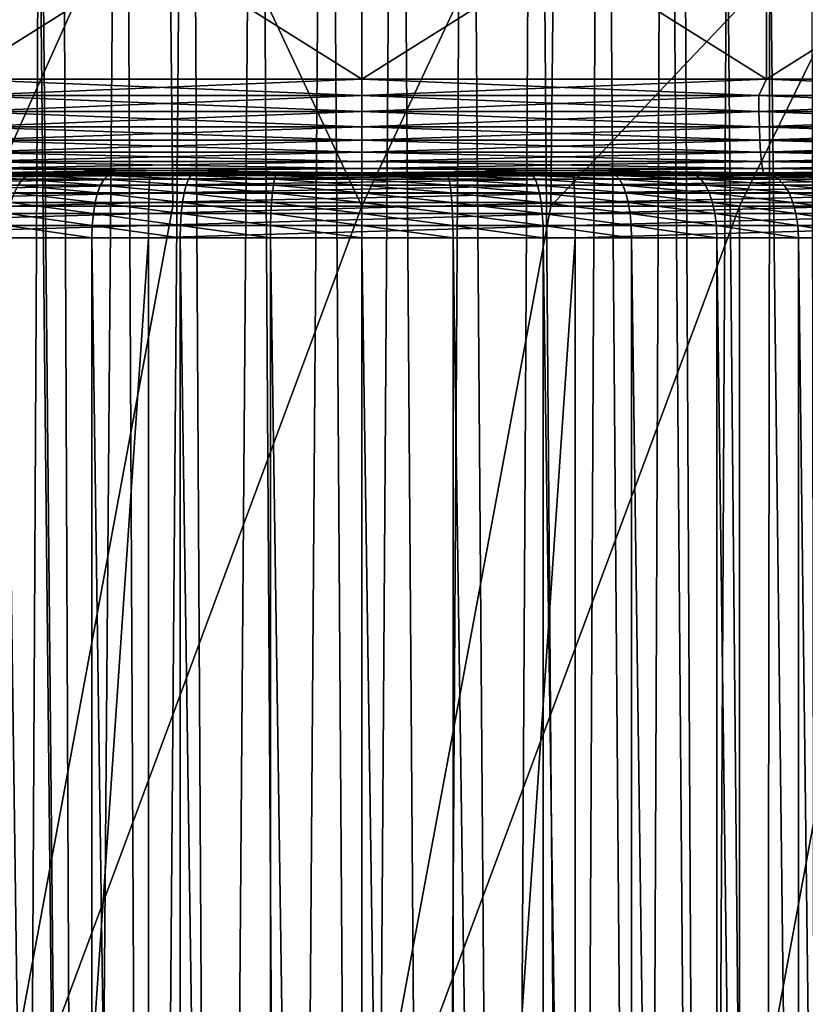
# Model space of a CAD drawing. Header units: metres. Extents: x -30 to 30, y -76 to 64.
# Tile 200 of 256: x -1.08 to 1.4, y -57.61 to -54.51. Entities that reach past the tile are written whole.
import ezdxf

# ---------------------------------------------------------------- set-up
doc = ezdxf.new("R2010")
doc.units = ezdxf.units.M
doc.layers.add('solid_508511', color=7, linetype='CONTINUOUS')

msp = doc.modelspace()

# ---------------------------------------------------------------- linework, layer by layer
at = {"layer": 'solid_508511'}
for points in [[(-0.884663, -66.699997, -18.793701), (-0.953322, -50.5, -18.758169), (-1.016488, -52.914612, -18.722427)], [(-0.884663, -66.699997, -18.793701), (-0.753715, -50.5, -18.852543), (-0.953322, -50.5, -18.758169)], [(-0.884663, -66.699997, -18.793701), (-0.673962, -66.699997, -18.883026), (-0.753715, -50.5, -18.852543)], [(-0.673962, -66.699997, -18.883026), (-0.545143, -50.5, -18.924271), (-0.753715, -50.5, -18.852543)], [(-0.673962, -66.699997, -18.883026), (-0.454206, -66.699997, -18.947741), (-0.545143, -50.5, -18.924271)], [(-0.454206, -66.699997, -18.947741), (-0.329648, -50.5, -18.972647), (-0.545143, -50.5, -18.924271)], [(-0.454206, -66.699997, -18.947741), (-0.228639, -66.699997, -18.986891), (-0.329648, -50.5, -18.972647)], [(-0.228639, -66.699997, -18.986891), (-0.110423, -50.5, -18.99695), (-0.329648, -50.5, -18.972647)], [(-0.228639, -66.699997, -18.986891), (0, -66.699997, -19), (-0.110423, -50.5, -18.99695)], [(0, -66.699997, -19), (0.110423, -50.5, -18.99695), (-0.110423, -50.5, -18.99695)], [(0, -66.699997, -19), (0.228639, -66.699997, -18.986891), (0.110423, -50.5, -18.99695)], [(0.228639, -66.699997, -18.986891), (0.329648, -50.5, -18.972647), (0.110423, -50.5, -18.99695)], [(0.228639, -66.699997, -18.986891), (0.454206, -66.699997, -18.947741), (0.329648, -50.5, -18.972647)], [(0.454206, -66.699997, -18.947741), (0.545143, -50.5, -18.924271), (0.329648, -50.5, -18.972647)], [(0.454206, -66.699997, -18.947741), (0.673962, -66.699997, -18.883026), (0.545143, -50.5, -18.924271)], [(0.673962, -66.699997, -18.883026), (0.753715, -50.5, -18.852543), (0.545143, -50.5, -18.924271)], [(0.673962, -66.699997, -18.883026), (0.884663, -66.699997, -18.793701), (0.753715, -50.5, -18.852543)], [(0.884663, -66.699997, -18.793701), (0.953322, -50.5, -18.758169), (0.753715, -50.5, -18.852543)], [(0.884663, -66.699997, -18.793701), (1.084044, -66.699997, -18.680729), (0.953322, -50.5, -18.758169)], [(1.084044, -66.699997, -18.680729), (1.016488, -53.800961, -18.722427), (0.953322, -50.5, -18.758169)], [(-0.884663, -66.699997, -18.793701), (-1.016488, -52.914612, -18.722427), (-1.016488, -53.800961, -18.722427)], [(-1.189768, -55.099998, 17.960636), (-1.825314, -53.800961, 18.660942), (-0.609009, -53.800961, 18.740107)], [(-0.595381, -55.099998, 17.99015), (-1.189768, -55.099998, 17.960636), (-0.609009, -53.800961, 18.740107)], [(-1.084044, -66.699997, -18.680729), (-1.016488, -53.800961, -18.722427), (-1.150291, -53.936836, -18.636103)], [(-1.084044, -66.699997, -18.680729), (-0.884663, -66.699997, -18.793701), (-1.016488, -53.800961, -18.722427)], [(0, -55.099998, 18), (-0.609009, -53.800961, 18.740107), (0.609009, -53.800961, 18.740107)], [(0, -55.099998, 18), (-0.595381, -55.099998, 17.99015), (-0.609009, -53.800961, 18.740107)], [(0.595381, -55.099998, 17.99015), (0, -55.099998, 18), (0.609009, -53.800961, 18.740107)], [(0.595381, -55.099998, 17.99015), (0.609009, -53.800961, 18.740107), (1.825314, -53.800961, 18.660942)], [(1.189768, -55.099998, 17.960636), (0.595381, -55.099998, 17.99015), (1.825314, -53.800961, 18.660942)], [(1.084044, -66.699997, -18.680729), (1.150298, -53.936848, -18.636097), (1.016488, -53.800961, -18.722427)], [(1.782689, -55.099998, 17.911505), (1.189768, -55.099998, 17.960636), (1.825314, -53.800961, 18.660942)], [(-1.274304, -54.700001, -20.66074), (-1.274304, -53.900002, -20.66074), (0, -53.900002, -20.700001)], [(-1.274304, -54.700001, -20.66074), (0, -53.900002, -20.700001), (0, -54.700001, -20.700001)], [(0, -54.700001, 20.700001), (0, -53.900002, 20.700001), (-1.274304, -53.900002, 20.66074)], [(-1.274304, -54.700001, 20.66074), (0, -54.700001, 20.700001), (-1.274304, -53.900002, 20.66074)], [(0, -54.700001, -20.700001), (0, -53.900002, -20.700001), (1.274304, -53.900002, -20.66074)], [(1.274304, -54.700001, -20.66074), (0, -54.700001, -20.700001), (1.274304, -53.900002, -20.66074)], [(1.274304, -54.700001, 20.66074), (1.274304, -53.900002, 20.66074), (0, -53.900002, 20.700001)], [(1.274304, -54.700001, 20.66074), (0, -53.900002, 20.700001), (0, -54.700001, 20.700001)], [(1.274304, -54.700001, -20.66074), (1.274304, -53.900002, -20.66074), (2.543777, -53.900002, -20.543106)], [(1.274304, -54.700001, -20.66074), (2.543777, -53.900002, -20.543106), (2.543777, -54.700001, -20.543106)], [(2.543777, -54.700001, 20.543106), (2.543777, -53.900002, 20.543106), (1.274304, -53.900002, 20.66074)], [(2.543777, -54.700001, 20.543106), (1.274304, -53.900002, 20.66074), (1.274304, -54.700001, 20.66074)], [(1.084044, -66.699997, -18.680729), (1.268899, -66.699997, -18.545925), (1.150298, -53.936848, -18.636097)], [(1.268899, -66.699997, -18.545925), (1.285302, -54.10091, -18.532318), (1.150298, -53.936848, -18.636097)], [(1.268899, -66.699997, -18.545925), (1.437448, -66.699997, -18.390589), (1.285302, -54.10091, -18.532318)], [(1.437448, -66.699997, -18.390589), (1.418873, -54.296097, -18.409538), (1.285302, -54.10091, -18.532318)], [(-1.274304, -54.700001, 20.66074), (0, -54.751732, 20.704494), (0, -54.700001, 20.700001)], [(-1.274304, -54.700001, 20.66074), (-1.250106, -54.751732, 20.666719), (0, -54.751732, 20.704494)], [(-1.274304, -54.700001, -20.66074), (0, -54.700001, -20.700001), (-1.250106, -54.751732, -20.666719)], [(0, -54.700001, -20.700001), (0, -54.751732, -20.704494), (-1.250106, -54.751732, -20.666719)], [(1.250106, -54.751732, 20.666719), (0, -54.700001, 20.700001), (0, -54.751732, 20.704494)], [(1.274304, -54.700001, 20.66074), (0, -54.700001, 20.700001), (1.250106, -54.751732, 20.666719)], [(1.274304, -54.700001, -20.66074), (0, -54.751732, -20.704494), (0, -54.700001, -20.700001)], [(1.274304, -54.700001, -20.66074), (1.250106, -54.751732, -20.666719), (0, -54.751732, -20.704494)], [(1.274304, -54.700001, -20.66074), (2.495651, -54.751732, -20.553535), (1.250106, -54.751732, -20.666719)], [(1.274304, -54.700001, 20.66074), (1.250106, -54.751732, 20.666719), (2.495651, -54.751732, 20.553535)], [(1.274304, -54.700001, -20.66074), (2.543777, -54.700001, -20.543106), (2.495651, -54.751732, -20.553535)], [(2.543777, -54.700001, 20.543106), (1.274304, -54.700001, 20.66074), (2.495651, -54.751732, 20.553535)], [(-1.250921, -54.802311, 20.680185), (0, -54.802311, 20.717985), (-1.250106, -54.751732, 20.666719)], [(-1.250921, -54.802311, -20.680185), (-1.250106, -54.751732, -20.666719), (0, -54.751732, -20.704494)], [(0, -54.802311, -20.717985), (-1.250921, -54.802311, -20.680185), (0, -54.751732, -20.704494)], [(0, -54.802311, 20.717985), (0, -54.751732, 20.704494), (-1.250106, -54.751732, 20.666719)], [(1.250921, -54.802311, 20.680185), (0, -54.751732, 20.704494), (0, -54.802311, 20.717985)], [(1.250921, -54.802311, 20.680185), (1.250106, -54.751732, 20.666719), (0, -54.751732, 20.704494)], [(1.250106, -54.751732, -20.666719), (0, -54.802311, -20.717985), (0, -54.751732, -20.704494)], [(1.250921, -54.802311, -20.680185), (0, -54.802311, -20.717985), (1.250106, -54.751732, -20.666719)], [(1.250921, -54.802311, -20.680185), (1.250106, -54.751732, -20.666719), (2.495651, -54.751732, -20.553535)], [(2.497277, -54.802311, 20.566927), (2.495651, -54.751732, 20.553535), (1.250106, -54.751732, 20.666719)], [(1.250921, -54.802311, 20.680185), (2.497277, -54.802311, 20.566927), (1.250106, -54.751732, 20.666719)], [(2.497277, -54.802311, -20.566927), (1.250921, -54.802311, -20.680185), (2.495651, -54.751732, -20.553535)], [(-1.252254, -54.849773, 20.702223), (0, -54.849773, 20.740061), (-1.250921, -54.802311, 20.680185)], [(-1.252254, -54.849773, -20.702223), (-1.250921, -54.802311, -20.680185), (0, -54.802311, -20.717985)], [(0, -54.849773, -20.740061), (-1.252254, -54.849773, -20.702223), (0, -54.802311, -20.717985)], [(0, -54.849773, 20.740061), (0, -54.802311, 20.717985), (-1.250921, -54.802311, 20.680185)], [(1.252254, -54.849773, 20.702223), (0, -54.802311, 20.717985), (0, -54.849773, 20.740061)], [(1.252254, -54.849773, 20.702223), (1.250921, -54.802311, 20.680185), (0, -54.802311, 20.717985)], [(1.250921, -54.802311, -20.680185), (0, -54.849773, -20.740061), (0, -54.802311, -20.717985)], [(1.252254, -54.849773, -20.702223), (0, -54.849773, -20.740061), (1.250921, -54.802311, -20.680185)], [(1.252254, -54.849773, -20.702223), (1.250921, -54.802311, -20.680185), (2.497277, -54.802311, -20.566927)], [(2.499938, -54.849773, 20.588842), (2.497277, -54.802311, 20.566927), (1.250921, -54.802311, 20.680185)], [(1.252254, -54.849773, 20.702223), (2.499938, -54.849773, 20.588842), (1.250921, -54.802311, 20.680185)], [(2.499938, -54.849773, -20.588842), (1.252254, -54.849773, -20.702223), (2.497277, -54.802311, -20.566927)], [(-1.254065, -54.892677, 20.732159), (0, -54.892677, 20.770052), (-1.252254, -54.849773, 20.702223)], [(-1.254065, -54.892677, -20.732159), (-1.252254, -54.849773, -20.702223), (0, -54.849773, -20.740061)], [(0, -54.892677, -20.770052), (-1.254065, -54.892677, -20.732159), (0, -54.849773, -20.740061)], [(0, -54.892677, 20.770052), (0, -54.849773, 20.740061), (-1.252254, -54.849773, 20.702223)], [(1.254065, -54.892677, 20.732159), (0, -54.849773, 20.740061), (0, -54.892677, 20.770052)], [(1.254065, -54.892677, 20.732159), (1.252254, -54.849773, 20.702223), (0, -54.849773, 20.740061)], [(1.252254, -54.849773, -20.702223), (0, -54.892677, -20.770052), (0, -54.849773, -20.740061)], [(1.254065, -54.892677, -20.732159), (0, -54.892677, -20.770052), (1.252254, -54.849773, -20.702223)], [(1.254065, -54.892677, -20.732159), (1.252254, -54.849773, -20.702223), (2.499938, -54.849773, -20.588842)], [(2.503553, -54.892677, 20.618614), (2.499938, -54.849773, 20.588842), (1.252254, -54.849773, 20.702223)], [(1.254065, -54.892677, 20.732159), (2.503553, -54.892677, 20.618614), (1.252254, -54.849773, 20.702223)], [(2.503553, -54.892677, -20.618614), (1.254065, -54.892677, -20.732159), (2.499938, -54.849773, -20.588842)], [(-1.256298, -54.929714, 20.769083), (0, -54.929714, 20.807043), (-1.254065, -54.892677, 20.732159)], [(-1.256298, -54.929714, -20.769083), (-1.254065, -54.892677, -20.732159), (0, -54.892677, -20.770052)], [(0, -54.929714, -20.807043), (-1.256298, -54.929714, -20.769083), (0, -54.892677, -20.770052)], [(0, -54.929714, 20.807043), (0, -54.892677, 20.770052), (-1.254065, -54.892677, 20.732159)], [(1.256298, -54.929714, 20.769083), (0, -54.892677, 20.770052), (0, -54.929714, 20.807043)], [(1.256298, -54.929714, 20.769083), (1.254065, -54.892677, 20.732159), (0, -54.892677, 20.770052)], [(1.254065, -54.892677, -20.732159), (0, -54.929714, -20.807043), (0, -54.892677, -20.770052)], [(1.256298, -54.929714, -20.769083), (0, -54.929714, -20.807043), (1.254065, -54.892677, -20.732159)], [(1.256298, -54.929714, -20.769083), (1.254065, -54.892677, -20.732159), (2.503553, -54.892677, -20.618614)], [(2.508012, -54.929714, 20.655336), (2.503553, -54.892677, 20.618614), (1.254065, -54.892677, 20.732159)], [(1.256298, -54.929714, 20.769083), (2.508012, -54.929714, 20.655336), (1.254065, -54.892677, 20.732159)], [(2.508012, -54.929714, -20.655336), (1.256298, -54.929714, -20.769083), (2.503553, -54.892677, -20.618614)], [(-1.258886, -54.959755, 20.811871), (0, -54.959755, 20.849909), (-1.256298, -54.929714, 20.769083)], [(-1.258886, -54.959755, -20.811871), (-1.256298, -54.929714, -20.769083), (0, -54.929714, -20.807043)], [(0, -54.959755, -20.849909), (-1.258886, -54.959755, -20.811871), (0, -54.929714, -20.807043)], [(0, -54.959755, 20.849909), (0, -54.929714, 20.807043), (-1.256298, -54.929714, 20.769083)], [(1.258886, -54.959755, 20.811871), (0, -54.929714, 20.807043), (0, -54.959755, 20.849909)], [(1.258886, -54.959755, 20.811871), (1.256298, -54.929714, 20.769083), (0, -54.929714, 20.807043)], [(1.256298, -54.929714, -20.769083), (0, -54.959755, -20.849909), (0, -54.929714, -20.807043)], [(1.258886, -54.959755, -20.811871), (0, -54.959755, -20.849909), (1.256298, -54.929714, -20.769083)], [(1.258886, -54.959755, -20.811871), (1.256298, -54.929714, -20.769083), (2.508012, -54.929714, -20.655336)], [(2.513179, -54.959755, 20.697889), (2.508012, -54.929714, 20.655336), (1.256298, -54.929714, 20.769083)], [(1.258886, -54.959755, 20.811871), (2.513179, -54.959755, 20.697889), (1.256298, -54.929714, 20.769083)], [(2.513179, -54.959755, -20.697889), (1.258886, -54.959755, -20.811871), (2.508012, -54.929714, -20.655336)], [(-1.26175, -54.981892, 20.859219), (0, -54.981892, 20.897345), (-1.258886, -54.959755, 20.811871)], [(-1.26175, -54.981892, -20.859219), (-1.258886, -54.959755, -20.811871), (0, -54.959755, -20.849909)], [(0, -54.981892, -20.897345), (-1.26175, -54.981892, -20.859219), (0, -54.959755, -20.849909)], [(0, -54.981892, 20.897345), (0, -54.959755, 20.849909), (-1.258886, -54.959755, 20.811871)], [(1.26175, -54.981892, 20.859219), (0, -54.959755, 20.849909), (0, -54.981892, 20.897345)], [(1.26175, -54.981892, 20.859219), (1.258886, -54.959755, 20.811871), (0, -54.959755, 20.849909)], [(1.258886, -54.959755, -20.811871), (0, -54.981892, -20.897345), (0, -54.959755, -20.849909)], [(1.26175, -54.981892, -20.859219), (0, -54.981892, -20.897345), (1.258886, -54.959755, -20.811871)], [(1.26175, -54.981892, -20.859219), (1.258886, -54.959755, -20.811871), (2.513179, -54.959755, -20.697889)], [(2.518897, -54.981892, 20.74498), (2.513179, -54.959755, 20.697889), (1.258886, -54.959755, 20.811871)], [(1.26175, -54.981892, 20.859219), (2.518897, -54.981892, 20.74498), (1.258886, -54.959755, 20.811871)], [(2.518897, -54.981892, -20.74498), (1.26175, -54.981892, -20.859219), (2.513179, -54.959755, -20.697889)], [(-1.264803, -54.995441, 20.909687), (0, -54.995441, 20.947906), (-1.26175, -54.981892, 20.859219)], [(-1.264803, -54.995441, -20.909687), (-1.26175, -54.981892, -20.859219), (0, -54.981892, -20.897345)], [(0, -54.995441, -20.947906), (-1.264803, -54.995441, -20.909687), (0, -54.981892, -20.897345)], [(0, -54.995441, 20.947906), (0, -54.981892, 20.897345), (-1.26175, -54.981892, 20.859219)], [(1.264803, -54.995441, 20.909687), (0, -54.981892, 20.897345), (0, -54.995441, 20.947906)], [(1.264803, -54.995441, 20.909687), (1.26175, -54.981892, 20.859219), (0, -54.981892, 20.897345)], [(1.26175, -54.981892, -20.859219), (0, -54.995441, -20.947906), (0, -54.981892, -20.897345)], [(1.264803, -54.995441, -20.909687), (0, -54.995441, -20.947906), (1.26175, -54.981892, -20.859219)], [(1.264803, -54.995441, -20.909687), (1.26175, -54.981892, -20.859219), (2.518897, -54.981892, -20.74498)], [(2.524991, -54.995441, 20.795172), (2.518897, -54.981892, 20.74498), (1.26175, -54.981892, 20.859219)], [(1.264803, -54.995441, 20.909687), (2.524991, -54.995441, 20.795172), (1.26175, -54.981892, 20.859219)], [(2.524991, -54.995441, -20.795172), (1.264803, -54.995441, -20.909687), (2.518897, -54.981892, -20.74498)], [(7.905325, -55, -21.385645), (-7.905319, -55, -21.385647), (-9.1528, -55, -20.882198)], [(0, -55, -21), (7.905325, -55, -21.385645), (-9.1528, -55, -20.882198)], [(-1.289768, -55, -20.96035), (0, -55, -21), (-9.1528, -55, -20.882198)], [(8.202403, -55, 21.273472), (-8.20241, -55, 21.273468), (-6.933322, -55, 21.720242)], [(8.202403, -55, 21.273472), (9.442706, -55, 20.752718), (-8.20241, -55, 21.273468)], [(0, -55, 21), (-8.20241, -55, 21.273468), (9.442706, -55, 20.752718)], [(0, -55, 21), (-1.289771, -55, 20.960348), (-8.20241, -55, 21.273468)], [(6.630268, -55, -21.814661), (-6.630261, -55, -21.814663), (-7.905319, -55, -21.385647)], [(7.905325, -55, -21.385645), (6.630268, -55, -21.814661), (-7.905319, -55, -21.385647)], [(6.933317, -55, 21.720243), (-6.933322, -55, 21.720242), (-5.641099, -55, 22.091124)], [(6.933317, -55, 21.720243), (8.202403, -55, 21.273472), (-6.933322, -55, 21.720242)], [(5.332087, -55, -22.167742), (-5.33208, -55, -22.167744), (-6.630261, -55, -21.814663)], [(6.630268, -55, -21.814661), (5.332087, -55, -22.167742), (-6.630261, -55, -21.814663)], [(5.641097, -55, 22.091124), (-5.641099, -55, 22.091124), (-4.332, -55, 22.384678)], [(5.641097, -55, 22.091124), (6.933317, -55, 21.720243), (-5.641099, -55, 22.091124)], [(4.015429, -55, -22.443626), (-4.015422, -55, -22.443626), (-5.33208, -55, -22.167744)], [(5.332087, -55, -22.167742), (4.015429, -55, -22.443626), (-5.33208, -55, -22.167744)], [(4.332, -55, 22.384678), (-4.332, -55, 22.384678), (-4.105859, -55, 22.441019)], [(4.332, -55, 22.384678), (5.641097, -55, 22.091124), (-4.332, -55, 22.384678)], [(4.105848, -55, 22.441021), (-4.105859, -55, 22.441019), (-3.886474, -55, 22.52116)], [(4.105848, -55, 22.441021), (4.332, -55, 22.384678), (-4.105859, -55, 22.441019)], [(2.684759, -55, -22.641378), (-2.684752, -55, -22.641378), (-4.015422, -55, -22.443626)], [(4.015429, -55, -22.443626), (2.684759, -55, -22.641378), (-4.015422, -55, -22.443626)], [(3.886461, -55, 22.521166), (-3.886474, -55, 22.52116), (-3.676978, -55, 22.624023)], [(3.886461, -55, 22.521166), (4.105848, -55, 22.441021), (-3.886474, -55, 22.52116)], [(3.676963, -55, 22.624033), (-3.676978, -55, 22.624023), (-3.47954, -55, 22.748516)], [(3.676963, -55, 22.624033), (3.886461, -55, 22.521166), (-3.676978, -55, 22.624023)], [(3.479519, -55, 22.748531), (-3.47954, -55, 22.748516), (-3.296408, -55, 22.893217)], [(3.479519, -55, 22.748531), (3.676963, -55, 22.624033), (-3.47954, -55, 22.748516)], [(3.296387, -55, 22.893236), (-3.296408, -55, 22.893217), (-3.129679, -55, 23.056465)], [(3.296387, -55, 22.893236), (3.479519, -55, 22.748531), (-3.296408, -55, 22.893217)], [(3.129658, -55, 23.056488), (-3.129679, -55, 23.056465), (-2.981145, -55, 23.236494)], [(3.129658, -55, 23.056488), (3.296387, -55, 22.893236), (-3.129679, -55, 23.056465)], [(2.981127, -55, 23.236519), (-2.981145, -55, 23.236494), (-2.852543, -55, 23.431204)], [(2.981127, -55, 23.236519), (3.129658, -55, 23.056488), (-2.981145, -55, 23.236494)], [(2.852529, -55, 23.431229), (-2.852543, -55, 23.431204), (-2.745266, -55, 23.638493)], [(2.852529, -55, 23.431229), (2.981127, -55, 23.236519), (-2.852543, -55, 23.431204)], [(2.745256, -55, 23.638515), (-2.745266, -55, 23.638493), (-2.660545, -55, 23.855997)], [(2.745256, -55, 23.638515), (2.852529, -55, 23.431229), (-2.745266, -55, 23.638493)], [(1.344685, -55, -22.760311), (-1.344677, -55, -22.760311), (-2.684752, -55, -22.641378)], [(2.684759, -55, -22.641378), (1.344685, -55, -22.760311), (-2.684752, -55, -22.641378)], [(2.66054, -55, 23.856012), (-2.660545, -55, 23.855997), (-2.599355, -55, 24.081224)], [(2.66054, -55, 23.856012), (2.745256, -55, 23.638515), (-2.660545, -55, 23.855997)], [(2.599352, -55, 24.081238), (-2.599355, -55, 24.081224), (-2.562351, -55, 24.311846)], [(2.599352, -55, 24.081238), (2.66054, -55, 23.856012), (-2.599355, -55, 24.081224)], [(2.56235, -55, 24.311855), (-2.562351, -55, 24.311846), (-2.55, -55, 24.544601)], [(2.56235, -55, 24.311855), (2.599352, -55, 24.081238), (-2.562351, -55, 24.311846)], [(-2.55, -55, 25.75), (-2.546388, -55, 25.885923), (2.55, -55, 25.75)], [(2.55, -55, 24.544601), (-2.55, -55, 25.75), (2.55, -55, 25.75)], [(2.55, -55, 24.544601), (-2.55, -55, 24.544601), (-2.55, -55, 25.75)], [(2.55, -55, 24.544601), (2.56235, -55, 24.311855), (-2.55, -55, 24.544601)], [(-2.546388, -55, 25.885923), (2.546388, -55, 25.885927), (2.55, -55, 25.75)], [(-2.546388, -55, 25.885923), (-2.535439, -55, 26.022057), (2.546388, -55, 25.885927)], [(-2.535439, -55, 26.022057), (2.535439, -55, 26.022062), (2.546388, -55, 25.885927)], [(-2.535439, -55, 26.022057), (-2.51713, -55, 26.158089), (2.535439, -55, 26.022062)], [(-2.51713, -55, 26.158089), (2.517129, -55, 26.158096), (2.535439, -55, 26.022062)], [(-2.51713, -55, 26.158089), (-2.491412, -55, 26.293484), (2.517129, -55, 26.158096)], [(-2.491412, -55, 26.293484), (2.49141, -55, 26.293491), (2.517129, -55, 26.158096)], [(-2.491412, -55, 26.293484), (-2.458322, -55, 26.427591), (2.49141, -55, 26.293491)], [(-2.458322, -55, 26.427591), (2.45832, -55, 26.427597), (2.49141, -55, 26.293491)], [(-2.458322, -55, 26.427591), (-2.417951, -55, 26.559935), (2.45832, -55, 26.427597)], [(-2.417951, -55, 26.559935), (2.417949, -55, 26.55994), (2.45832, -55, 26.427597)], [(-2.417951, -55, 26.559935), (-2.370397, -55, 26.690062), (2.417949, -55, 26.55994)], [(-2.370397, -55, 26.690062), (2.370395, -55, 26.690067), (2.417949, -55, 26.55994)], [(-2.370397, -55, 26.690062), (-2.315862, -55, 26.817364), (2.370395, -55, 26.690067)], [(-2.315862, -55, 26.817364), (2.315861, -55, 26.817366), (2.370395, -55, 26.690067)], [(-2.315862, -55, 26.817364), (-2.254572, -55, 26.941387), (2.315861, -55, 26.817366)], [(-2.254572, -55, 26.941387), (2.254571, -55, 26.941389), (2.315861, -55, 26.817366)], [(-2.254572, -55, 26.941387), (-2.186697, -55, 27.061815), (2.254571, -55, 26.941389)], [(-2.186697, -55, 27.061815), (2.186696, -55, 27.061815), (2.254571, -55, 26.941389)], [(-2.186697, -55, 27.061815), (-2.112422, -55, 27.178347), (2.186696, -55, 27.061815)], [(-2.112422, -55, 27.178347), (2.112422, -55, 27.178347), (2.186696, -55, 27.061815)], [(-2.112422, -55, 27.178347), (-2.031968, -55, 27.290649), (2.112422, -55, 27.178347)], [(-2.031968, -55, 27.290649), (2.031968, -55, 27.290649), (2.112422, -55, 27.178347)], [(-2.031968, -55, 27.290649), (-1.945521, -55, 27.398466), (2.031968, -55, 27.290649)], [(-0.668176, -55.015194, -22.866703), (-0.669187, -55.033684, -22.901306), (-2.005279, -55.033684, -22.823154)], [(-2.002249, -55.015194, -22.78867), (-0.668176, -55.015194, -22.866703), (-2.005279, -55.033684, -22.823154)], [(-0.667079, -55.003819, -22.829157), (-0.668176, -55.015194, -22.866703), (-2.002249, -55.015194, -22.78867)], [(-1.998961, -55.003819, -22.751251), (-0.667079, -55.003819, -22.829157), (-2.002249, -55.015194, -22.78867)], [(-1.998961, -55.003819, -22.751251), (-1.344677, -55, -22.760311), (-0.667079, -55.003819, -22.829157)], [(-1.945521, -55, 27.398466), (1.945521, -55, 27.398466), (2.031968, -55, 27.290649)], [(-1.945521, -55, 27.398466), (-1.853275, -55, 27.501534), (1.945521, -55, 27.398466)], [(-1.853275, -55, 27.501534), (1.853275, -55, 27.501534), (1.945521, -55, 27.398466)], [(-1.853275, -55, 27.501534), (-1.755571, -55, 27.599447), (1.853275, -55, 27.501534)], [(-1.755571, -55, 27.599447), (1.75557, -55, 27.599449), (1.853275, -55, 27.501534)], [(-1.755571, -55, 27.599447), (-1.652711, -55, 27.691916), (1.75557, -55, 27.599449)], [(-1.652711, -55, 27.691916), (1.652709, -55, 27.691917), (1.75557, -55, 27.599449)], [(-1.652711, -55, 27.691916), (-1.544966, -55, 27.778688), (1.652709, -55, 27.691917)], [(-1.544966, -55, 27.778688), (1.544965, -55, 27.77869), (1.652709, -55, 27.691917)], [(-1.544966, -55, 27.778688), (-1.43269, -55, 27.859476), (1.544965, -55, 27.77869)], [(-1.43269, -55, 27.859476), (1.432689, -55, 27.859478), (1.544965, -55, 27.77869)], [(-1.43269, -55, 27.859476), (-1.316249, -55, 27.934029), (1.432689, -55, 27.859478)], [(1.344685, -55, -22.760311), (0.000004, -55, -22.799999), (-1.344677, -55, -22.760311)], [(-0.667079, -55.003819, -22.829157), (-1.344677, -55, -22.760311), (0.000004, -55, -22.799999)], [(-1.316249, -55, 27.934029), (1.316248, -55, 27.934029), (1.432689, -55, 27.859478)], [(-1.316249, -55, 27.934029), (-1.195935, -55, 28.002163), (1.316248, -55, 27.934029)], [(-1.294393, -55.003796, 27.991955), (-1.313178, -55.015148, 28.02449), (-1.068235, -55.015148, 28.149296)], [(-1.068235, -55.015148, 28.149296), (-1.313178, -55.015148, 28.02449), (-1.082319, -55.033619, 28.180929)], [(-1.052955, -55.003796, 28.114975), (-1.195935, -55, 28.002163), (-1.294393, -55.003796, 27.991955)], [(-1.052955, -55.003796, 28.114975), (-1.294393, -55.003796, 27.991955), (-1.068235, -55.015148, 28.149296)], [(-1.264803, -54.995441, 20.909687), (-1.289771, -55, 20.960348), (0, -55, 21)], [(0, -54.995441, -20.947906), (0, -55, -21), (-1.289768, -55, -20.96035)], [(0, -54.995441, -20.947906), (-1.289768, -55, -20.96035), (-1.264803, -54.995441, -20.909687)], [(-1.264803, -54.995441, 20.909687), (0, -55, 21), (0, -54.995441, 20.947906)], [(-1.195935, -55, 28.002163), (1.195934, -55, 28.002163), (1.316248, -55, 27.934029)], [(-1.195935, -55, 28.002163), (-1.072064, -55, 28.063694), (1.195934, -55, 28.002163)], [(-1.052955, -55.003796, 28.114975), (-1.072064, -55, 28.063694), (-1.195935, -55, 28.002163)], [(-1.068235, -55.015148, 28.149296), (-1.082319, -55.033619, 28.180929), (-0.822289, -55.033619, 28.280746)], [(-1.072064, -55, 28.063694), (1.072063, -55, 28.063694), (1.195934, -55, 28.002163)], [(-1.072064, -55, 28.063694), (-0.945072, -55, 28.118402), (1.072063, -55, 28.063694)], [(-1.052955, -55.003796, 28.114975), (-0.945072, -55, 28.118402), (-1.072064, -55, 28.063694)], [(-1.052955, -55.003796, 28.114975), (-1.068235, -55.015148, 28.149296), (-0.811588, -55.015148, 28.247812)], [(-0.811588, -55.015148, 28.247812), (-1.068235, -55.015148, 28.149296), (-0.822289, -55.033619, 28.280746)], [(-0.799979, -55.003796, 28.212082), (-0.945072, -55, 28.118402), (-1.052955, -55.003796, 28.114975)], [(-0.799979, -55.003796, 28.212082), (-1.052955, -55.003796, 28.114975), (-0.811588, -55.015148, 28.247812)], [(-0.945072, -55, 28.118402), (0.945072, -55, 28.118402), (1.072063, -55, 28.063694)], [(-0.945072, -55, 28.118402), (-0.815306, -55, 28.166147), (0.945072, -55, 28.118402)], [(-0.799979, -55.003796, 28.212082), (-0.815306, -55, 28.166147), (-0.945072, -55, 28.118402)], [(-0.811588, -55.015148, 28.247812), (-0.822289, -55.033619, 28.280746), (-0.55325, -55.033619, 28.352835)], [(-0.815306, -55, 28.166147), (0.815306, -55, 28.166147), (0.945072, -55, 28.118402)], [(-0.815306, -55, 28.166147), (-0.683096, -55, 28.206802), (0.815306, -55, 28.166147)], [(-0.799979, -55.003796, 28.212082), (-0.683096, -55, 28.206802), (-0.815306, -55, 28.166147)], [(-0.799979, -55.003796, 28.212082), (-0.811588, -55.015148, 28.247812), (-0.54605, -55.015148, 28.318964)], [(-0.54605, -55.015148, 28.318964), (-0.811588, -55.015148, 28.247812), (-0.55325, -55.033619, 28.352835)], [(-0.538239, -55.003796, 28.282215), (-0.683096, -55, 28.206802), (-0.799979, -55.003796, 28.212082)], [(-0.538239, -55.003796, 28.282215), (-0.799979, -55.003796, 28.212082), (-0.54605, -55.015148, 28.318964)], [(-0.683096, -55, 28.206802), (0.683095, -55, 28.206802), (0.815306, -55, 28.166147)], [(-0.683096, -55, 28.206802), (-0.548891, -55, 28.240223), (0.683095, -55, 28.206802)], [(-0.538239, -55.003796, 28.282215), (-0.548891, -55, 28.240223), (-0.683096, -55, 28.206802)], [(0.668176, -55.015194, -22.866705), (0.669188, -55.033684, -22.901308), (-0.669187, -55.033684, -22.901306)], [(-0.668176, -55.015194, -22.866703), (0.668176, -55.015194, -22.866705), (-0.669187, -55.033684, -22.901306)], [(0.667079, -55.003819, -22.829159), (0.668176, -55.015194, -22.866705), (-0.668176, -55.015194, -22.866703)], [(-0.667079, -55.003819, -22.829157), (0.667079, -55.003819, -22.829159), (-0.668176, -55.015194, -22.866703)], [(-0.667079, -55.003819, -22.829157), (0.000004, -55, -22.799999), (0.667079, -55.003819, -22.829159)], [(-0.54605, -55.015148, 28.318964), (-0.55325, -55.033619, 28.352835), (-0.278149, -55.033619, 28.396406)], [(-0.548891, -55, 28.240223), (0.54889, -55, 28.240223), (0.683095, -55, 28.206802)], [(-0.548891, -55, 28.240223), (-0.413106, -55, 28.266314), (0.54889, -55, 28.240223)], [(-0.538239, -55.003796, 28.282215), (-0.413106, -55, 28.266314), (-0.548891, -55, 28.240223)], [(-0.538239, -55.003796, 28.282215), (-0.54605, -55.015148, 28.318964), (-0.274529, -55.015148, 28.361967)], [(-0.274529, -55.015148, 28.361967), (-0.54605, -55.015148, 28.318964), (-0.278149, -55.033619, 28.396406)], [(-0.270602, -55.003796, 28.324606), (-0.413106, -55, 28.266314), (-0.538239, -55.003796, 28.282215)], [(-0.270602, -55.003796, 28.324606), (-0.538239, -55.003796, 28.282215), (-0.274529, -55.015148, 28.361967)], [(-0.413106, -55, 28.266314), (0.413106, -55, 28.266314), (0.54889, -55, 28.240223)], [(-0.413106, -55, 28.266314), (-0.276085, -55, 28.285009), (0.413106, -55, 28.266314)], [(-0.270602, -55.003796, 28.324606), (-0.276085, -55, 28.285009), (-0.413106, -55, 28.266314)], [(-0.274529, -55.015148, 28.361967), (-0.278149, -55.033619, 28.396406), (0, -55.033619, 28.410984)], [(-0.276085, -55, 28.285009), (0.276085, -55, 28.285009), (0.413106, -55, 28.266314)], [(-0.276085, -55, 28.285009), (-0.13822, -55, 28.296249), (0.276085, -55, 28.285009)], [(-0.270602, -55.003796, 28.324606), (-0.13822, -55, 28.296249), (-0.276085, -55, 28.285009)], [(-0.270602, -55.003796, 28.324606), (-0.274529, -55.015148, 28.361967), (0, -55.015148, 28.376356)], [(0, -55.015148, 28.376356), (-0.274529, -55.015148, 28.361967), (0, -55.033619, 28.410984)], [(0, -55.003796, 28.338787), (-0.13822, -55, 28.296249), (-0.270602, -55.003796, 28.324606)], [(0, -55.003796, 28.338787), (-0.270602, -55.003796, 28.324606), (0, -55.015148, 28.376356)], [(-0.13822, -55, 28.296249), (0.13822, -55, 28.296249), (0.276085, -55, 28.285009)], [(-0.13822, -55, 28.296249), (0, -55, 28.299997), (0.13822, -55, 28.296249)], [(0, -55.003796, 28.338787), (0, -55, 28.299997), (-0.13822, -55, 28.296249)], [(1.264803, -54.995441, -20.909687), (1.289771, -55, -20.960348), (0, -55, -21)], [(1.264803, -54.995441, -20.909687), (0, -55, -21), (0, -54.995441, -20.947906)], [(0, -54.995441, 20.947906), (0, -55, 21), (1.289768, -55, 20.96035)], [(1.264803, -54.995441, 20.909687), (0, -54.995441, 20.947906), (1.289768, -55, 20.96035)], [(0.270602, -55.003796, 28.324606), (0.13822, -55, 28.296249), (0, -55, 28.299997)], [(0.270602, -55.003796, 28.324606), (0, -55, 28.299997), (0, -55.003796, 28.338787)], [(1.289771, -55, -20.960348), (7.905325, -55, -21.385645), (0, -55, -21)], [(1.289768, -55, 20.96035), (0, -55, 21), (9.442706, -55, 20.752718)], [(0, -55.003796, 28.338787), (0, -55.015148, 28.376356), (0.274529, -55.015148, 28.361967)], [(0.270602, -55.003796, 28.324606), (0, -55.003796, 28.338787), (0.274529, -55.015148, 28.361967)], [(0, -55.015148, 28.376356), (0, -55.033619, 28.410984), (0.278149, -55.033619, 28.396406)], [(0.274529, -55.015148, 28.361967), (0, -55.015148, 28.376356), (0.278149, -55.033619, 28.396406)], [(0.667079, -55.003819, -22.829159), (0.000004, -55, -22.799999), (1.344685, -55, -22.760311)], [(0.270602, -55.003796, 28.324606), (0.276085, -55, 28.285009), (0.13822, -55, 28.296249)], [(0.538239, -55.003796, 28.282215), (0.276085, -55, 28.285009), (0.270602, -55.003796, 28.324606)], [(0.270602, -55.003796, 28.324606), (0.274529, -55.015148, 28.361967), (0.54605, -55.015148, 28.318964)], [(0.538239, -55.003796, 28.282215), (0.270602, -55.003796, 28.324606), (0.54605, -55.015148, 28.318964)], [(0.274529, -55.015148, 28.361967), (0.278149, -55.033619, 28.396406), (0.55325, -55.033619, 28.352835)], [(0.54605, -55.015148, 28.318964), (0.274529, -55.015148, 28.361967), (0.55325, -55.033619, 28.352835)], [(0.538239, -55.003796, 28.282215), (0.413106, -55, 28.266314), (0.276085, -55, 28.285009)], [(0.538239, -55.003796, 28.282215), (0.54889, -55, 28.240223), (0.413106, -55, 28.266314)], [(0.799979, -55.003796, 28.212082), (0.54889, -55, 28.240223), (0.538239, -55.003796, 28.282215)], [(0.538239, -55.003796, 28.282215), (0.54605, -55.015148, 28.318964), (0.811588, -55.015148, 28.247812)], [(0.799979, -55.003796, 28.212082), (0.538239, -55.003796, 28.282215), (0.811588, -55.015148, 28.247812)], [(0.54605, -55.015148, 28.318964), (0.55325, -55.033619, 28.352835), (0.822289, -55.033619, 28.280746)], [(0.811588, -55.015148, 28.247812), (0.54605, -55.015148, 28.318964), (0.822289, -55.033619, 28.280746)], [(0.799979, -55.003796, 28.212082), (0.683095, -55, 28.206802), (0.54889, -55, 28.240223)], [(0.667079, -55.003819, -22.829159), (1.344685, -55, -22.760311), (1.998962, -55.003822, -22.751259)], [(0.667079, -55.003819, -22.829159), (1.998962, -55.003822, -22.751259), (0.668176, -55.015194, -22.866705)], [(1.998962, -55.003822, -22.751259), (2.002249, -55.015194, -22.788675), (0.668176, -55.015194, -22.866705)], [(0.668176, -55.015194, -22.866705), (2.002249, -55.015194, -22.788675), (0.669188, -55.033684, -22.901308)], [(2.002249, -55.015194, -22.788675), (2.005279, -55.033688, -22.82316), (0.669188, -55.033684, -22.901308)], [(0.799979, -55.003796, 28.212082), (0.815306, -55, 28.166147), (0.683095, -55, 28.206802)], [(1.052955, -55.003796, 28.114975), (0.815306, -55, 28.166147), (0.799979, -55.003796, 28.212082)], [(0.799979, -55.003796, 28.212082), (0.811588, -55.015148, 28.247812), (1.068235, -55.015148, 28.149296)], [(1.052955, -55.003796, 28.114975), (0.799979, -55.003796, 28.212082), (1.068235, -55.015148, 28.149296)], [(0.811588, -55.015148, 28.247812), (0.822289, -55.033619, 28.280746), (1.082319, -55.033619, 28.180929)], [(1.068235, -55.015148, 28.149296), (0.811588, -55.015148, 28.247812), (1.082319, -55.033619, 28.180929)], [(1.052955, -55.003796, 28.114975), (0.945072, -55, 28.118402), (0.815306, -55, 28.166147)], [(1.052955, -55.003796, 28.114975), (1.072063, -55, 28.063694), (0.945072, -55, 28.118402)], [(1.294393, -55.003796, 27.991955), (1.072063, -55, 28.063694), (1.052955, -55.003796, 28.114975)], [(1.052955, -55.003796, 28.114975), (1.068235, -55.015148, 28.149296), (1.313178, -55.015148, 28.02449)], [(1.294393, -55.003796, 27.991955), (1.052955, -55.003796, 28.114975), (1.313178, -55.015148, 28.02449)], [(1.068235, -55.015148, 28.149296), (1.082319, -55.033619, 28.180929), (1.330492, -55.033619, 28.05448)], [(1.313178, -55.015148, 28.02449), (1.068235, -55.015148, 28.149296), (1.330492, -55.033619, 28.05448)], [(1.294393, -55.003796, 27.991955), (1.195934, -55, 28.002163), (1.072063, -55, 28.063694)], [(1.294393, -55.003796, 27.991955), (1.316248, -55, 27.934029), (1.195934, -55, 28.002163)], [(1.264803, -54.995441, 20.909687), (1.289768, -55, 20.96035), (2.524991, -54.995441, 20.795172)], [(2.524991, -54.995441, -20.795172), (1.289771, -55, -20.960348), (1.264803, -54.995441, -20.909687)], [(2.524991, -54.995441, 20.795172), (1.289768, -55, 20.96035), (2.577214, -55, 20.841253)], [(2.577214, -55, 20.841253), (1.289768, -55, 20.96035), (9.442706, -55, 20.752718)], [(2.524991, -54.995441, -20.795172), (2.577219, -55, -20.841253), (1.289771, -55, -20.960348)], [(1.289771, -55, -20.960348), (9.152806, -55, -20.882195), (7.905325, -55, -21.385645)], [(1.289771, -55, -20.960348), (2.577219, -55, -20.841253), (9.152806, -55, -20.882195)], [(1.521651, -55.003796, 27.844372), (1.316248, -55, 27.934029), (1.294393, -55.003796, 27.991955)], [(1.294393, -55.003796, 27.991955), (1.313178, -55.015148, 28.02449), (1.543733, -55.015148, 27.874765)], [(1.521651, -55.003796, 27.844372), (1.294393, -55.003796, 27.991955), (1.543733, -55.015148, 27.874765)], [(1.313178, -55.015148, 28.02449), (1.330492, -55.033619, 28.05448), (1.564087, -55.033619, 27.902781)], [(1.543733, -55.015148, 27.874765), (1.313178, -55.015148, 28.02449), (1.564087, -55.033619, 27.902781)], [(1.521651, -55.003796, 27.844372), (1.432689, -55, 27.859478), (1.316248, -55, 27.934029)], [(1.998962, -55.003822, -22.751259), (1.344685, -55, -22.760311), (2.684759, -55, -22.641378)], [(-0.669187, -55.033684, -22.901306), (-0.670074, -55.058578, -22.931633), (-2.007934, -55.058575, -22.853378)], [(-2.005279, -55.033684, -22.823154), (-0.669187, -55.033684, -22.901306), (-2.007934, -55.058575, -22.853378)], [(-1.082319, -55.033619, 28.180929), (-1.094666, -55.058495, 28.20866), (-0.831669, -55.058495, 28.309614)], [(-0.822289, -55.033619, 28.280746), (-1.082319, -55.033619, 28.180929), (-0.831669, -55.058495, 28.309614)], [(-0.822289, -55.033619, 28.280746), (-0.831669, -55.058495, 28.309614), (-0.559561, -55.058495, 28.382526)], [(-0.55325, -55.033619, 28.352835), (-0.822289, -55.033619, 28.280746), (-0.559561, -55.058495, 28.382526)], [(0.669188, -55.033684, -22.901308), (0.670074, -55.058578, -22.931635), (-0.670074, -55.058578, -22.931633)], [(-0.669187, -55.033684, -22.901306), (0.669188, -55.033684, -22.901308), (-0.670074, -55.058578, -22.931633)], [(-0.55325, -55.033619, 28.352835), (-0.559561, -55.058495, 28.382526), (-0.281321, -55.058495, 28.426594)], [(-0.278149, -55.033619, 28.396406), (-0.55325, -55.033619, 28.352835), (-0.281321, -55.058495, 28.426594)], [(-0.278149, -55.033619, 28.396406), (-0.281321, -55.058495, 28.426594), (0, -55.058495, 28.441338)], [(0, -55.033619, 28.410984), (-0.278149, -55.033619, 28.396406), (0, -55.058495, 28.441338)], [(0, -55.033619, 28.410984), (0, -55.058495, 28.441338), (0.281321, -55.058495, 28.426594)], [(0.278149, -55.033619, 28.396406), (0, -55.033619, 28.410984), (0.281321, -55.058495, 28.426594)], [(0.278149, -55.033619, 28.396406), (0.281321, -55.058495, 28.426594), (0.559561, -55.058495, 28.382526)], [(0.55325, -55.033619, 28.352835), (0.278149, -55.033619, 28.396406), (0.559561, -55.058495, 28.382526)], [(0.55325, -55.033619, 28.352835), (0.559561, -55.058495, 28.382526), (0.831669, -55.058495, 28.309614)], [(0.822289, -55.033619, 28.280746), (0.55325, -55.033619, 28.352835), (0.831669, -55.058495, 28.309614)], [(0.669188, -55.033684, -22.901308), (2.005279, -55.033688, -22.82316), (0.670074, -55.058578, -22.931635)], [(2.005279, -55.033688, -22.82316), (2.007935, -55.058582, -22.853384), (0.670074, -55.058578, -22.931635)], [(0.822289, -55.033619, 28.280746), (0.831669, -55.058495, 28.309614), (1.094666, -55.058495, 28.20866)], [(1.082319, -55.033619, 28.180929), (0.822289, -55.033619, 28.280746), (1.094666, -55.058495, 28.20866)], [(1.082319, -55.033619, 28.180929), (1.094666, -55.058495, 28.20866), (1.345669, -55.058495, 28.080767)], [(1.330492, -55.033619, 28.05448), (1.082319, -55.033619, 28.180929), (1.345669, -55.058495, 28.080767)], [(1.330492, -55.033619, 28.05448), (1.345669, -55.058495, 28.080767), (1.581929, -55.058495, 27.927338)], [(1.564087, -55.033619, 27.902781), (1.330492, -55.033619, 28.05448), (1.581929, -55.058495, 27.927338)], [(-2.007934, -55.058575, -22.853378), (-0.670074, -55.058578, -22.931633), (-2.010113, -55.088917, -22.878178)], [(-0.670074, -55.058578, -22.931633), (-0.670801, -55.088917, -22.956516), (-2.010113, -55.088917, -22.878178)], [(-1.094666, -55.058495, 28.20866), (-1.104799, -55.088821, 28.231419), (-0.839368, -55.088821, 28.333307)], [(-0.831669, -55.058495, 28.309614), (-1.094666, -55.058495, 28.20866), (-0.839368, -55.088821, 28.333307)], [(-0.831669, -55.058495, 28.309614), (-0.839368, -55.088821, 28.333307), (-0.56474, -55.088821, 28.406893)], [(-0.559561, -55.058495, 28.382526), (-0.831669, -55.058495, 28.309614), (-0.56474, -55.088821, 28.406893)], [(0.670074, -55.058578, -22.931635), (0.670801, -55.088921, -22.956518), (-0.670801, -55.088917, -22.956516)], [(-0.670074, -55.058578, -22.931633), (0.670074, -55.058578, -22.931635), (-0.670801, -55.088917, -22.956516)], [(-0.559561, -55.058495, 28.382526), (-0.56474, -55.088821, 28.406893), (-0.283925, -55.088821, 28.45137)], [(-0.281321, -55.058495, 28.426594), (-0.559561, -55.058495, 28.382526), (-0.283925, -55.088821, 28.45137)], [(-0.281321, -55.058495, 28.426594), (-0.283925, -55.088821, 28.45137), (0, -55.088821, 28.466249)], [(0, -55.058495, 28.441338), (-0.281321, -55.058495, 28.426594), (0, -55.088821, 28.466249)], [(0, -55.058495, 28.441338), (0, -55.088821, 28.466249), (0.283925, -55.088821, 28.45137)], [(0.281321, -55.058495, 28.426594), (0, -55.058495, 28.441338), (0.283925, -55.088821, 28.45137)], [(0.281321, -55.058495, 28.426594), (0.283925, -55.088821, 28.45137), (0.56474, -55.088821, 28.406893)], [(0.559561, -55.058495, 28.382526), (0.281321, -55.058495, 28.426594), (0.56474, -55.088821, 28.406893)], [(0.559561, -55.058495, 28.382526), (0.56474, -55.088821, 28.406893), (0.839368, -55.088821, 28.333307)], [(0.831669, -55.058495, 28.309614), (0.559561, -55.058495, 28.382526), (0.839368, -55.088821, 28.333307)], [(0.670074, -55.058578, -22.931635), (2.007935, -55.058582, -22.853384), (0.670801, -55.088921, -22.956518)], [(2.007935, -55.058582, -22.853384), (2.010113, -55.088921, -22.878181), (0.670801, -55.088921, -22.956518)], [(0.831669, -55.058495, 28.309614), (0.839368, -55.088821, 28.333307), (1.104799, -55.088821, 28.231419)], [(1.094666, -55.058495, 28.20866), (0.831669, -55.058495, 28.309614), (1.104799, -55.088821, 28.231419)], [(1.094666, -55.058495, 28.20866), (1.104799, -55.088821, 28.231419), (1.358125, -55.088821, 28.102343)], [(1.345669, -55.058495, 28.080767), (1.094666, -55.058495, 28.20866), (1.358125, -55.088821, 28.102343)], [(1.345669, -55.058495, 28.080767), (1.358125, -55.088821, 28.102343), (1.596572, -55.088821, 27.947493)], [(1.581929, -55.058495, 27.927338), (1.345669, -55.058495, 28.080767), (1.596572, -55.088821, 27.947493)], [(-0.670801, -55.088917, -22.956516), (-0.671341, -55.123535, -22.974998), (-2.011732, -55.123531, -22.896597)], [(-2.010113, -55.088917, -22.878178), (-0.670801, -55.088917, -22.956516), (-2.011732, -55.123531, -22.896597)], [(-1.189768, -58.299999, 17.960636), (-1.189768, -55.099998, 17.960636), (-0.595381, -55.099998, 17.99015)], [(-1.189768, -58.299999, 17.960636), (-0.595381, -55.099998, 17.99015), (0, -55.099998, 18)], [(-1.189768, -58.299999, 17.960636), (0, -55.099998, 18), (0, -58.299999, 18)], [(-1.104799, -55.088821, 28.231419), (-1.112327, -55.123428, 28.248329), (-0.845088, -55.123428, 28.350912)], [(-0.839368, -55.088821, 28.333307), (-1.104799, -55.088821, 28.231419), (-0.845088, -55.123428, 28.350912)], [(-0.839368, -55.088821, 28.333307), (-0.845088, -55.123428, 28.350912), (-0.568589, -55.123428, 28.424999)], [(-0.56474, -55.088821, 28.406893), (-0.839368, -55.088821, 28.333307), (-0.568589, -55.123428, 28.424999)], [(-0.670801, -55.088917, -22.956516), (0.670801, -55.088921, -22.956518), (-0.671341, -55.123535, -22.974998)], [(0.670801, -55.088921, -22.956518), (0.671341, -55.123535, -22.975), (-0.671341, -55.123535, -22.974998)], [(-0.56474, -55.088821, 28.406893), (-0.568589, -55.123428, 28.424999), (-0.28586, -55.123428, 28.46978)], [(-0.283925, -55.088821, 28.45137), (-0.56474, -55.088821, 28.406893), (-0.28586, -55.123428, 28.46978)], [(-0.283925, -55.088821, 28.45137), (-0.28586, -55.123428, 28.46978), (0, -55.123428, 28.48476)], [(0, -55.088821, 28.466249), (-0.283925, -55.088821, 28.45137), (0, -55.123428, 28.48476)], [(0, -55.088821, 28.466249), (0, -55.123428, 28.48476), (0.28586, -55.123428, 28.46978)], [(0.283925, -55.088821, 28.45137), (0, -55.088821, 28.466249), (0.28586, -55.123428, 28.46978)], [(0, -58.299999, 18), (0, -55.099998, 18), (0.595381, -55.099998, 17.99015)], [(0, -58.299999, 18), (0.595381, -55.099998, 17.99015), (1.189768, -55.099998, 17.960636)], [(0, -58.299999, 18), (1.189768, -55.099998, 17.960636), (1.189768, -58.299999, 17.960636)], [(0.283925, -55.088821, 28.45137), (0.28586, -55.123428, 28.46978), (0.568589, -55.123428, 28.424999)], [(0.56474, -55.088821, 28.406893), (0.283925, -55.088821, 28.45137), (0.568589, -55.123428, 28.424999)], [(0.56474, -55.088821, 28.406893), (0.568589, -55.123428, 28.424999), (0.845088, -55.123428, 28.350912)], [(0.839368, -55.088821, 28.333307), (0.56474, -55.088821, 28.406893), (0.845088, -55.123428, 28.350912)], [(0.670801, -55.088921, -22.956518), (2.010113, -55.088921, -22.878181), (0.671341, -55.123535, -22.975)], [(2.010113, -55.088921, -22.878181), (2.011732, -55.123539, -22.896601), (0.671341, -55.123535, -22.975)], [(0.839368, -55.088821, 28.333307), (0.845088, -55.123428, 28.350912), (1.112327, -55.123428, 28.248329)], [(1.104799, -55.088821, 28.231419), (0.839368, -55.088821, 28.333307), (1.112327, -55.123428, 28.248329)], [(1.104799, -55.088821, 28.231419), (1.112327, -55.123428, 28.248329), (1.36738, -55.123428, 28.118372)], [(1.358125, -55.088821, 28.102343), (1.104799, -55.088821, 28.231419), (1.36738, -55.123428, 28.118372)], [(1.189768, -58.299999, 17.960636), (1.189768, -55.099998, 17.960636), (1.782689, -55.099998, 17.911505)], [(1.189768, -58.299999, 17.960636), (1.782689, -55.099998, 17.911505), (2.374076, -55.099998, 17.842751)], [(1.189768, -58.299999, 17.960636), (2.374076, -55.099998, 17.842751), (2.374076, -58.299999, 17.842751)], [(1.358125, -55.088821, 28.102343), (1.36738, -55.123428, 28.118372), (1.607452, -55.123428, 27.962467)], [(1.596572, -55.088821, 27.947493), (1.358125, -55.088821, 28.102343), (1.607452, -55.123428, 27.962467)], [(-2.011732, -55.123531, -22.896597), (-0.671341, -55.123535, -22.974998), (-2.012727, -55.161095, -22.907928)], [(-0.671341, -55.123535, -22.974998), (-0.671673, -55.161095, -22.986368), (-2.012727, -55.161095, -22.907928)], [(-1.112327, -55.123428, 28.248329), (-1.116963, -55.16098, 28.258739), (-0.848609, -55.16098, 28.36175)], [(-0.845088, -55.123428, 28.350912), (-1.112327, -55.123428, 28.248329), (-0.848609, -55.16098, 28.36175)], [(-0.845088, -55.123428, 28.350912), (-0.848609, -55.16098, 28.36175), (-0.570958, -55.16098, 28.436148)], [(-0.568589, -55.123428, 28.424999), (-0.845088, -55.123428, 28.350912), (-0.570958, -55.16098, 28.436148)], [(0.671341, -55.123535, -22.975), (0.671673, -55.161098, -22.986368), (-0.671673, -55.161095, -22.986368)], [(-0.671341, -55.123535, -22.974998), (0.671341, -55.123535, -22.975), (-0.671673, -55.161095, -22.986368)], [(-0.568589, -55.123428, 28.424999), (-0.570958, -55.16098, 28.436148), (-0.287052, -55.16098, 28.481113)], [(-0.28586, -55.123428, 28.46978), (-0.568589, -55.123428, 28.424999), (-0.287052, -55.16098, 28.481113)], [(-0.28586, -55.123428, 28.46978), (-0.287052, -55.16098, 28.481113), (0, -55.16098, 28.496157)], [(0, -55.123428, 28.48476), (-0.28586, -55.123428, 28.46978), (0, -55.16098, 28.496157)], [(0, -55.123428, 28.48476), (0, -55.16098, 28.496157), (0.287052, -55.16098, 28.481113)], [(0.28586, -55.123428, 28.46978), (0, -55.123428, 28.48476), (0.287052, -55.16098, 28.481113)], [(0.28586, -55.123428, 28.46978), (0.287052, -55.16098, 28.481113), (0.570958, -55.16098, 28.436148)], [(0.568589, -55.123428, 28.424999), (0.28586, -55.123428, 28.46978), (0.570958, -55.16098, 28.436148)], [(0.568589, -55.123428, 28.424999), (0.570958, -55.16098, 28.436148), (0.848609, -55.16098, 28.36175)], [(0.845088, -55.123428, 28.350912), (0.568589, -55.123428, 28.424999), (0.848609, -55.16098, 28.36175)], [(0.671341, -55.123535, -22.975), (2.011732, -55.123539, -22.896601), (0.671673, -55.161098, -22.986368)], [(2.011732, -55.123539, -22.896601), (2.012727, -55.161102, -22.90793), (0.671673, -55.161098, -22.986368)], [(0.845088, -55.123428, 28.350912), (0.848609, -55.16098, 28.36175), (1.116963, -55.16098, 28.258739)], [(1.112327, -55.123428, 28.248329), (0.845088, -55.123428, 28.350912), (1.116963, -55.16098, 28.258739)], [(1.112327, -55.123428, 28.248329), (1.116963, -55.16098, 28.258739), (1.373079, -55.16098, 28.128242)], [(1.36738, -55.123428, 28.118372), (1.112327, -55.123428, 28.248329), (1.373079, -55.16098, 28.128242)], [(1.36738, -55.123428, 28.118372), (1.373079, -55.16098, 28.128242), (1.614151, -55.16098, 27.971687)], [(1.607452, -55.123428, 27.962467), (1.36738, -55.123428, 28.118372), (1.614151, -55.16098, 27.971687)], [(-0.671673, -55.161095, -22.986368), (-0.671785, -55.200001, -22.990187), (-2.013062, -55.200001, -22.911734)], [(-2.012727, -55.161095, -22.907928), (-0.671673, -55.161095, -22.986368), (-2.013062, -55.200001, -22.911734)], [(-1.116963, -55.16098, 28.258739), (-1.118526, -55.200001, 28.262249), (-0.849797, -55.200001, 28.365406)], [(-0.848609, -55.16098, 28.36175), (-1.116963, -55.16098, 28.258739), (-0.849797, -55.200001, 28.365406)], [(-0.848609, -55.16098, 28.36175), (-0.849797, -55.200001, 28.365406), (-0.571758, -55.200001, 28.439905)], [(-0.570958, -55.16098, 28.436148), (-0.848609, -55.16098, 28.36175), (-0.571758, -55.200001, 28.439905)], [(-0.671673, -55.161095, -22.986368), (0.671673, -55.161098, -22.986368), (-0.671785, -55.200001, -22.990187)], [(0.671673, -55.161098, -22.986368), (0.671785, -55.200001, -22.990187), (-0.671785, -55.200001, -22.990187)], [(-0.570958, -55.16098, 28.436148), (-0.571758, -55.200001, 28.439905), (-0.287454, -55.200001, 28.484936)], [(-0.287052, -55.16098, 28.481113), (-0.570958, -55.16098, 28.436148), (-0.287454, -55.200001, 28.484936)], [(-0.287052, -55.16098, 28.481113), (-0.287454, -55.200001, 28.484936), (-0.000001, -55.200001, 28.5)], [(0, -55.16098, 28.496157), (-0.287052, -55.16098, 28.481113), (-0.000001, -55.200001, 28.5)], [(0, -55.16098, 28.496157), (-0.000001, -55.200001, 28.5), (0.287453, -55.200001, 28.484936)], [(0.287052, -55.16098, 28.481113), (0, -55.16098, 28.496157), (0.287453, -55.200001, 28.484936)], [(0.287052, -55.16098, 28.481113), (0.287453, -55.200001, 28.484936), (0.571757, -55.200001, 28.439905)], [(0.570958, -55.16098, 28.436148), (0.287052, -55.16098, 28.481113), (0.571757, -55.200001, 28.439905)], [(0.570958, -55.16098, 28.436148), (0.571757, -55.200001, 28.439905), (0.849796, -55.200001, 28.365406)], [(0.848609, -55.16098, 28.36175), (0.570958, -55.16098, 28.436148), (0.849796, -55.200001, 28.365406)], [(0.671673, -55.161098, -22.986368), (2.012727, -55.161102, -22.90793), (0.671785, -55.200001, -22.990187)], [(2.012727, -55.161102, -22.90793), (2.013062, -55.200001, -22.911734), (0.671785, -55.200001, -22.990187)], [(0.848609, -55.16098, 28.36175), (0.849796, -55.200001, 28.365406), (1.118525, -55.200001, 28.262251)], [(1.116963, -55.16098, 28.258739), (0.848609, -55.16098, 28.36175), (1.118525, -55.200001, 28.262251)], [(1.116963, -55.16098, 28.258739), (1.118525, -55.200001, 28.262251), (1.375, -55.200001, 28.131571)], [(1.373079, -55.16098, 28.128242), (1.116963, -55.16098, 28.258739), (1.375, -55.200001, 28.131571)], [(1.373079, -55.16098, 28.128242), (1.375, -55.200001, 28.131571), (1.616409, -55.200001, 27.974796)], [(1.614151, -55.16098, 27.971687), (1.373079, -55.16098, 28.128242), (1.616409, -55.200001, 27.974796)], [(-0.671785, -55.200001, -22.990187), (-0.671785, -74.800003, -22.990187), (-2.013062, -74.800003, -22.911736)], [(-2.013062, -55.200001, -22.911734), (-0.671785, -55.200001, -22.990187), (-2.013062, -74.800003, -22.911736)], [(-1.118526, -55.200001, 28.262249), (-1.118526, -74.800003, 28.262251), (-0.849797, -74.800003, 28.365406)], [(-0.849797, -55.200001, 28.365406), (-1.118526, -55.200001, 28.262249), (-0.849797, -74.800003, 28.365406)], [(-0.849797, -55.200001, 28.365406), (-0.849797, -74.800003, 28.365406), (-0.571757, -74.800003, 28.439905)], [(-0.571758, -55.200001, 28.439905), (-0.849797, -55.200001, 28.365406), (-0.571757, -74.800003, 28.439905)], [(0.671785, -55.200001, -22.990187), (0.671785, -74.800003, -22.990187), (-0.671785, -74.800003, -22.990187)], [(-0.671785, -55.200001, -22.990187), (0.671785, -55.200001, -22.990187), (-0.671785, -74.800003, -22.990187)], [(-0.571758, -55.200001, 28.439905), (-0.571757, -74.800003, 28.439905), (-0.287453, -74.800003, 28.484936)], [(-0.287454, -55.200001, 28.484936), (-0.571758, -55.200001, 28.439905), (-0.287453, -74.800003, 28.484936)], [(-0.287454, -55.200001, 28.484936), (-0.287453, -74.800003, 28.484936), (0, -74.800003, 28.5)], [(-0.000001, -55.200001, 28.5), (-0.287454, -55.200001, 28.484936), (0, -74.800003, 28.5)], [(-0.000001, -55.200001, 28.5), (0, -74.800003, 28.5), (0.287453, -74.800003, 28.484936)], [(0.287453, -55.200001, 28.484936), (-0.000001, -55.200001, 28.5), (0.287453, -74.800003, 28.484936)], [(0.287453, -55.200001, 28.484936), (0.287453, -74.800003, 28.484936), (0.571757, -74.800003, 28.439905)], [(0.571757, -55.200001, 28.439905), (0.287453, -55.200001, 28.484936), (0.571757, -74.800003, 28.439905)], [(0.571757, -55.200001, 28.439905), (0.571757, -74.800003, 28.439905), (0.849797, -74.800003, 28.365406)], [(0.849796, -55.200001, 28.365406), (0.571757, -55.200001, 28.439905), (0.849797, -74.800003, 28.365406)], [(2.013062, -55.200001, -22.911734), (2.013062, -74.800003, -22.911736), (0.671785, -74.800003, -22.990187)], [(0.671785, -55.200001, -22.990187), (2.013062, -55.200001, -22.911734), (0.671785, -74.800003, -22.990187)], [(0.849796, -55.200001, 28.365406), (0.849797, -74.800003, 28.365406), (1.118526, -74.800003, 28.262251)], [(1.118525, -55.200001, 28.262251), (0.849796, -55.200001, 28.365406), (1.118526, -74.800003, 28.262251)], [(1.118525, -55.200001, 28.262251), (1.118526, -74.800003, 28.262251), (1.375, -74.800003, 28.131569)], [(1.375, -55.200001, 28.131571), (1.118525, -55.200001, 28.262251), (1.375, -74.800003, 28.131569)], [(1.375, -55.200001, 28.131571), (1.375, -74.800003, 28.131569), (1.616409, -74.800003, 27.974796)], [(1.616409, -55.200001, 27.974796), (1.375, -55.200001, 28.131571), (1.616409, -74.800003, 27.974796)]]:
    msp.add_3dface(points, dxfattribs=at)

doc.saveas('drawing.dxf')
